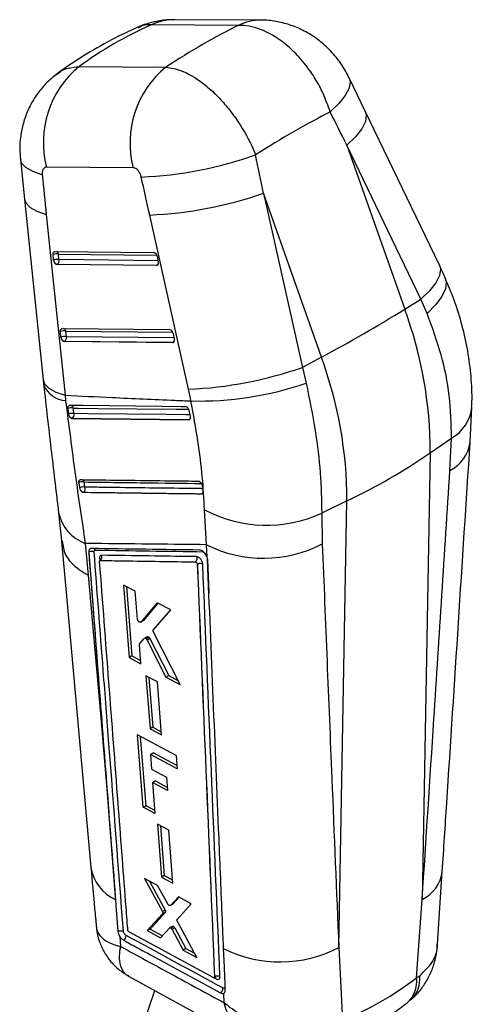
# Model space of a CAD drawing. Extents: x 62 to 743, y 47 to 577.
# Tile 22 of 22: x 636 to 700, y 439 to 577. Entities that reach past the tile are written whole.
import ezdxf

# ---------------------------------------------------------------- set-up
doc = ezdxf.new("R2010")
doc.units = 0
doc.header["$LTSCALE"] = 2
doc.layers.get('0').update_dxf_attribs({"linetype": 'CONTINUOUS'})

msp = doc.modelspace()

# ---------------------------------------------------------------- linework, layer by layer
at = {"color": 7, "linetype": 'CONTINUOUS'}
for p, q in [((666.759223, 576.182892), (654.618193, 576.261416)), ((669.991601, 576.89928), (657.85057, 576.977787)), ((644.476623, 570.406812), (656.617653, 570.328288)), ((684.553936, 564.130439), (682.286899, 568.844826)), ((694.926396, 542.539185), (684.554574, 564.129101)), ((681.969162, 559.378287), (690.068637, 536.367966)), ((692.340983, 537.788372), (681.969162, 559.378287)), ((636.222125, 557.38874), (636.795532, 551.820725)), ((652.021095, 556.215334), (639.880065, 556.293842)), ((670.292631, 552.63757), (675.735638, 528.20231)), ((678.392107, 529.627248), (670.292631, 552.63757)), ((636.795456, 551.821423), (639.420555, 526.440756)), ((639.856739, 549.672168), (642.481838, 524.291501)), ((659.789398, 525.143208), (654.34639, 549.578484)), ((641.047396, 544.464892), (654.919387, 544.318635)), ((640.87767, 543.265484), (640.803271, 544.045598)), ((641.63508, 543.314831), (641.560681, 544.094929)), ((655.379656, 543.785197), (655.541997, 543.004176)), ((641.352103, 542.640987), (641.401383, 542.669436)), ((655.312032, 542.493826), (641.352103, 542.640987)), ((641.401383, 542.669436), (655.361313, 542.522275)), ((655.361313, 542.522275), (655.312032, 542.493826)), ((690.068637, 536.367966), (692.340983, 537.788372)), ((693.19831, 535.780771), (692.340983, 537.788372)), ((641.908423, 532.457537), (641.834023, 533.237634)), ((642.078149, 533.656928), (657.16852, 533.497846)), ((642.665832, 532.506867), (642.591434, 533.286965)), ((642.382856, 531.83304), (642.432135, 531.861488)), ((657.561164, 531.673019), (642.382856, 531.83304)), ((642.432135, 531.861488), (657.610444, 531.701468)), ((657.628789, 532.964407), (657.791129, 532.18337)), ((657.610444, 531.701468), (657.561164, 531.673019)), ((678.392107, 529.627248), (675.735638, 528.20231)), ((675.735638, 528.20231), (676.260556, 526.002813)), ((642.481838, 524.291501), (642.567575, 523.561269)), ((642.877014, 522.437498), (642.963961, 521.664899)), ((660.056789, 521.372362), (659.884637, 522.14766)), ((699.232411, 517.697461), (699.469795, 522.627782)), ((642.963961, 521.664899), (642.990089, 521.535266)), ((643.45134, 521.046858), (643.49073, 521.069597)), ((643.45134, 521.046858), (659.83591, 520.866999)), ((659.877191, 520.89083), (659.83591, 520.866999)), ((660.060277, 521.356145), (660.056789, 521.372362)), ((693.65892, 516.216034), (696.629347, 518.266426)), ((696.416574, 513.760278), (696.629347, 518.266426)), ((693.65892, 516.216034), (692.514129, 453.55324)), ((644.391874, 512.031944), (644.515, 511.301374)), ((661.74408, 511.580064), (661.693359, 511.760981)), ((661.849715, 510.868505), (661.74408, 511.580064)), ((645.052452, 510.68854), (645.054545, 510.689749)), ((661.64942, 510.478437), (661.645215, 510.47601)), ((681.98239, 509.475316), (678.442509, 507.767388)), ((680.837599, 446.812522), (681.98239, 509.475316)), ((641.580386, 507.808593), (641.974985, 503.832213)), ((662.309807, 503.331537), (662.030177, 508.228825)), ((678.442509, 507.767388), (678.519295, 503.428398)), ((645.316317, 503.507054), (645.742554, 499.055802)), ((662.376194, 501.584966), (662.309807, 503.331537)), ((645.795151, 502.274624), (645.803623, 502.279515)), ((662.376194, 501.584966), (662.367179, 501.609959)), ((661.014014, 500.57046), (661.022443, 500.575326)), ((661.022443, 500.575326), (661.022721, 500.574592)), ((652.324625, 496.788672), (650.651309, 497.669891)), ((650.651309, 497.669891), (651.45097, 487.509789)), ((651.070416, 497.449172), (651.836168, 487.732159)), ((652.63094, 492.868248), (652.324625, 496.788672)), ((655.368086, 495.183927), (653.087666, 492.476806)), ((655.505047, 495.111623), (653.472941, 492.69922)), ((657.287232, 494.170758), (655.368086, 495.183927)), ((654.84454, 491.341029), (657.287232, 494.170758)), ((653.087666, 492.476806), (653.057404, 492.457538)), ((653.059808, 492.453489), (653.445078, 492.675901)), ((653.472941, 492.69922), (653.087666, 492.476806)), ((653.472941, 492.69922), (653.442674, 492.679949)), ((653.997715, 490.424705), (653.612129, 490.202111)), ((654.234524, 490.360353), (653.848887, 490.13773)), ((658.602146, 483.711745), (654.863005, 491.037756)), ((653.118568, 486.625182), (652.907869, 489.323058)), ((652.942138, 489.457112), (653.586641, 490.181572)), ((654.376436, 490.178994), (653.990759, 489.956347)), ((653.990759, 489.956347), (656.622894, 484.7641)), ((654.376437, 490.178995), (657.009441, 484.987248)), ((651.836168, 487.732159), (651.450968, 487.50979)), ((651.836166, 487.73216), (653.083771, 487.070769)), ((651.450968, 487.50979), (653.118568, 486.625182)), ((653.819149, 484.925614), (654.397713, 477.494547)), ((655.417675, 484.075951), (653.819149, 484.925614)), ((657.009441, 484.987248), (656.622894, 484.7641)), ((657.009441, 484.987248), (658.301693, 484.300419)), ((654.239882, 484.701985), (654.78389, 477.717483)), ((655.992232, 476.64251), (655.417675, 484.075951)), ((656.622894, 484.7641), (658.602146, 483.711745)), ((658.047596, 473.764592), (652.652257, 476.650468)), ((653.448531, 466.490245), (652.652257, 476.650468)), ((654.78389, 477.717483), (654.397713, 477.494547)), ((654.397713, 477.494547), (655.992232, 476.64251)), ((654.78389, 477.717483), (655.957592, 477.090666)), ((653.83364, 466.712565), (653.072918, 476.425469)), ((654.436939, 473.905782), (654.822987, 474.128643)), ((654.436939, 473.905782), (654.596765, 471.850446)), ((658.190464, 471.894784), (654.436939, 473.905782)), ((658.156154, 472.343823), (654.822987, 474.128643)), ((658.047596, 473.764592), (658.190464, 471.894784)), ((654.596765, 471.850446), (656.696163, 470.724293)), ((654.743213, 469.966958), (655.129072, 470.18971)), ((654.743213, 469.966958), (655.081893, 465.610493)), ((656.841211, 468.839997), (654.743213, 469.966958)), ((656.806643, 469.289073), (655.129072, 470.18971)), ((656.696163, 470.724293), (656.841211, 468.839997)), ((648.354669, 469.057535), (649.525908, 453.878673)), ((653.448531, 466.490245), (653.83364, 466.712565)), ((655.081893, 465.610493), (653.448531, 466.490245)), ((655.046998, 466.059353), (653.83364, 466.712565)), ((655.430433, 464.135649), (656.008417, 456.704328)), ((657.017362, 463.279279), (655.430433, 464.135649)), ((655.850712, 463.908852), (656.3927, 456.926171)), ((657.59113, 455.845466), (657.017362, 463.279279)), ((694.665456, 447.272739), (695.33735, 457.487914)), ((655.452938, 455.521908), (653.62553, 456.514301)), ((653.62553, 456.514301), (656.132983, 451.858978)), ((654.336436, 456.128231), (656.516198, 452.080204)), ((656.3927, 456.926171), (656.008417, 456.704328)), ((656.008417, 456.704328), (657.59113, 455.845466)), ((656.3927, 456.926171), (657.556443, 456.294883)), ((656.862007, 452.940793), (655.452938, 455.521908)), ((649.525908, 453.878673), (649.550846, 453.555912)), ((658.364825, 453.939872), (657.248834, 452.729116)), ((658.484584, 453.874781), (657.632532, 452.95062)), ((660.157759, 452.965355), (658.364825, 453.939872)), ((691.721064, 442.561765), (692.514129, 453.55324)), ((656.539725, 451.759583), (654.392652, 449.416947)), ((656.516198, 452.080204), (656.132983, 451.858978)), ((656.539727, 451.759582), (656.156585, 451.538401)), ((657.226927, 452.712223), (657.610614, 452.933721)), ((657.632532, 452.95062), (657.248834, 452.729116)), ((657.632532, 452.95062), (657.609246, 452.936027)), ((658.19026, 450.775118), (660.157759, 452.965355)), ((656.156585, 451.538401), (654.010302, 449.196221)), ((660.958091, 445.399956), (658.215868, 450.452926)), ((651.282467, 449.28727), (651.279967, 449.308408)), ((663.248994, 442.600579), (651.491011, 448.984454)), ((654.392652, 449.416947), (654.010302, 449.196221)), ((654.010302, 449.196221), (655.865954, 448.182587)), ((654.392652, 449.416947), (656.124429, 448.470848)), ((655.865954, 448.182587), (657.096175, 449.55456)), ((657.502968, 449.794594), (657.120145, 449.573595)), ((657.707701, 449.752272), (657.324843, 449.531253)), ((657.868601, 449.56226), (657.48576, 449.34125)), ((657.48576, 449.34125), (659.035854, 446.450558)), ((657.868601, 449.56226), (659.418204, 446.671284)), ((650.150426, 448.377202), (650.273346, 446.964545)), ((659.418204, 446.671284), (659.035854, 446.450558)), ((659.035854, 446.450558), (660.958091, 445.399956)), ((659.418204, 446.671284), (660.626408, 446.011129)), ((680.837599, 446.812522), (681.351943, 436.575799)), ((651.396818, 442.802431), (669.013082, 433.143026)), ((663.376417, 442.588803), (663.393618, 442.598732)), ((663.424841, 442.704628), (663.426336, 442.705492)), ((663.426336, 442.705492), (663.426423, 442.705263)), ((691.721064, 442.561765), (692.17251, 442.872703)), ((647.341501, 418.404215), (655.067928, 440.789477)), ((664.765495, 439.076612), (664.714973, 440.401783))]:
    msp.add_line(p, q, dxfattribs=at)
at = {"color": 8, "linetype": 'CONTINUOUS'}
for p, q in [((641.560681, 544.094929), (655.327951, 543.949784)), ((655.507826, 543.168576), (641.63508, 543.314831)), ((642.591434, 533.286965), (657.577083, 533.128978)), ((657.756957, 532.34777), (642.665832, 532.506867)), ((647.307968, 501.441398), (647.337987, 501.050405)), ((662.446173, 501.245186), (662.639198, 496.573436)), ((663.353794, 442.582902), (663.664928, 442.413836))]:
    msp.add_line(p, q, dxfattribs=at)
at = {"color": 8, "linetype": 'CONTINUOUS', "flags": 128}
for points in [[(682.286988, 568.844644), (682.428503, 568.275396), (682.278325, 567.378188), (681.747961, 566.348624), (680.855799, 565.222404), (679.632769, 564.038579)], [(684.554574, 564.129101), (684.694597, 563.580605), (684.556684, 562.691337), (684.042693, 561.670662), (683.170225, 560.553566), (681.969162, 559.378287)], [(639.284428, 555.229558), (637.965661, 555.677059), (636.995068, 556.223746), (636.405234, 556.851256), (636.222227, 557.387773)], [(636.795456, 551.821423), (636.986076, 551.273132), (637.57818, 550.653297), (638.545749, 550.113685), (639.856739, 549.672168)], [(655.439864, 542.536273), (655.42258, 542.530319), (655.361313, 542.522275)], [(694.926396, 542.539185), (695.066419, 541.99069), (694.928507, 541.101405), (694.414514, 540.080746), (693.542046, 538.96365), (692.340983, 537.788372)], [(695.75322, 540.749556), (695.899539, 540.174447), (695.782364, 539.214655), (695.279388, 538.13715), (694.407998, 536.979183), (693.19831, 535.780771)], [(657.688995, 531.715466), (657.671712, 531.709529), (657.610444, 531.701468)], [(639.420555, 526.440756), (639.611178, 525.892446), (640.203278, 525.272613), (641.170848, 524.733002), (642.481838, 524.291501)], [(643.634516, 522.497339), (644.321086, 522.489757), (647.06744, 522.459472), (658.053882, 522.339065), (659.825698, 522.319763)], [(660.017736, 521.548247), (659.421922, 521.554803), (656.675629, 521.585049), (645.691537, 521.706839), (643.721447, 521.728834)], [(659.97913, 520.916181), (659.939029, 520.899048), (659.877191, 520.89083)]]:
    msp.add_lwpolyline(points, dxfattribs=at)
at = {"color": 7, "linetype": 'CONTINUOUS', "flags": 128}
for points in [[(640.803271, 544.045598), (640.800256, 544.131826), (640.808026, 544.212499), (640.82636, 544.285196), (640.854705, 544.347759), (640.892214, 544.398316), (640.937772, 544.43534), (640.990019, 544.457768), (641.047396, 544.464892)], [(641.834023, 533.237634), (641.831008, 533.323878), (641.838779, 533.404552), (641.857113, 533.477249), (641.885457, 533.539795), (641.922966, 533.590352), (641.968525, 533.627392), (642.020771, 533.649804), (642.078149, 533.656928)], [(659.420073, 522.679461), (658.742674, 522.686698), (655.995602, 522.716078), (645.008154, 522.834076), (643.115879, 522.854505)], [(643.49073, 521.069597), (651.643783, 520.980349), (659.877191, 520.89083)], [(641.983153, 503.766543), (642.672893, 496.129483), (646.107715, 458.044742)], [(645.795151, 502.274624), (647.845205, 475.668978), (648.354669, 469.057535)], [(645.742554, 499.055802), (647.438427, 479.592493), (648.354669, 469.057535)], [(649.550846, 453.555912), (649.616462, 452.706806), (649.897575, 449.070729)], [(664.936447, 440.860921), (664.903083, 441.665018), (664.762371, 445.058361), (664.695567, 446.670459)]]:
    msp.add_lwpolyline(points, dxfattribs=at)
at = {"color": 8, "linetype": 'CONTINUOUS'}
for centre, radius, start, end in [((657.815533, 569.485207), 7.492663, 89.73206649, 115.26017836), ((669.957531, 569.40307), 7.496343, 89.92785814, 115.25509277), ((641.080874, 544.019487), 0.485702, 8.93566819, 65.7808207), ((655.10723, 542.935201), 0.484836, 301.60484035, 335.41444122), ((642.111648, 533.211539), 0.485678, 8.93427523, 65.78246287), ((657.356361, 532.114397), 0.484839, 301.60480489, 335.41434585), ((642.745935, 527.070978), 3.514238, 202.33385578, 267.09079134), ((643.165122, 522.41768), 0.476106, 9.63168031, 68.75515576), ((693.894407, 523.15953), 5.605566, 299.20246584, 354.66041701), ((659.620502, 521.306754), 0.488756, 301.68102344, 336.79252773), ((694.110946, 518.397928), 5.179162, 296.43447342, 352.22224796), ((644.674108, 511.98879), 0.494431, 16.29570251, 58.30057589), ((661.383555, 510.904861), 0.502515, 301.94244709, 341.30833654), ((661.654021, 510.677888), 0.199504, 268.67828356, 299.22059616), ((647.317047, 509.010687), 5.856014, 191.85232093, 250.02233211), ((652.026762, 459.018223), 5.997249, 189.32129582, 245.61651915), ((690.213645, 458.187274), 5.173636, 296.40128872, 352.24513748), ((687.749755, 442.041739), 4.005212, 311.28899568, 7.46019181), ((688.08514, 442.439186), 4.110295, 313.30484848, 6.05430807)]:
    msp.add_arc(centre, radius, start, end, dxfattribs=at)
at = {"color": 7, "linetype": 'CONTINUOUS'}
for centre, radius, start, end in [((653.209726, 559.757435), 13.772303, 129.35372638, 194.56568395), ((665.350689, 559.678936), 13.772241, 129.35357964, 194.5657919), ((650.707673, 610.493923), 55.64324, 272.52364451, 289.39878451), ((652.007204, 604.863482), 55.334463, 272.42282029, 289.29626018), ((654.769601, 543.724107), 0.613106, 5.71841129, 75.85910971), ((641.269887, 542.720497), 1.404857, 78.05388951, 109.39901407), ((641.344298, 541.940651), 1.404608, 78.05224671, 109.40310097), ((641.694187, 543.345148), 0.820394, 185.57246104, 195.07163587), ((641.541827, 543.321961), 0.667468, 196.55072499, 257.8534782), ((641.054691, 543.159981), 0.600691, 305.25075382, 14.93876551), ((654.722538, 542.833916), 0.836959, 10.06793039, 11.73740166), ((582.216107, 709.710645), 204.156442, 298.10505558, 301.88956789), ((635.238757, 516.203644), 58.420165, 0.01215096, 20.19158103), ((642.300632, 531.912674), 1.404721, 78.05235221, 109.40061912), ((657.01869, 532.903281), 0.613153, 5.72137204, 75.85598698), ((642.375039, 531.132425), 1.404866, 78.05398536, 109.39885047), ((642.725204, 532.537211), 0.820658, 185.57137579, 195.06865932), ((642.57259, 532.514032), 0.667489, 196.55333511, 257.85287244), ((642.085491, 532.352012), 0.600646, 305.24811853, 14.94036964), ((656.977043, 532.014178), 0.831482, 10.06016921, 11.74066085), ((623.562226, 509.462927), 58.420165, 0.01215096, 20.19158103), ((657.450101, 580.428498), 55.334759, 272.42292141, 289.29627267), ((661.240705, 569.489137), 46.007133, 268.61618167, 289.05452927), ((643.358304, 521.169417), 1.356344, 78.24986978, 110.78388426), ((643.450643, 520.418015), 1.338499, 78.32740528, 111.32162976), ((643.631975, 521.723405), 0.66889, 196.3360144, 257.80947877), ((643.142117, 521.561595), 0.602987, 305.32015874, 16.1021514), ((644.236567, 588.343711), 87.435524, 295.57542761, 304.41919586), ((644.897502, 511.072361), 1.084648, 76.61032761, 117.78584589), ((645.024244, 510.355254), 1.074464, 76.70816799, 118.29107989), ((644.699562, 511.186544), 0.610589, 305.54755415, 20.55588551), ((645.13459, 511.229728), 0.54588, 211.34094509, 261.56807106), ((670.699106, 524.45759), 18.398999, 241.89017949, 294.88889823), ((646.283161, 502.396206), 0.484109, 20.85090821, 55.05570742), ((670.319707, 519.251753), 17.821666, 243.29176908, 297.39297712), ((646.221431, 501.594341), 0.802513, 65.18675793, 121.37415336), ((647.029696, 501.597025), 0.624126, 309.50646102, 23.6673208), ((650.216982, 448.509914), 0.822101, 305.61180796, 0.9866034), ((672.626622, 462.644651), 17.834697, 243.59597877, 297.41249429), ((663.394393, 442.414215), 0.270535, 359.92128255, 57.37411879), ((663.796033, 441.131406), 0.814157, 305.07980933, 1.06496543)]:
    msp.add_arc(centre, radius, start, end, dxfattribs=at)
for centre, major_axis, ratio, start_param, end_param in [((721.454666, 486.828341), (84.305106, -76.99541), 0.6597367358, 2.8595499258, 3.0110919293), ((640.60706, 487.351154), (58.843325, 91.125554), 0.4209807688, 0.6115688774, 0.763110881), ((640.60706, 487.351154), (70.594285, 80.322001), 0.3182248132, 0.6767952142, 0.8328607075), ((599.629932, 603.765762), (-261.485464, 505.863973), 0.0935200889, 4.5763291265, 4.5855628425), ((599.629932, 603.765762), (-126.162757, 583.664401), 0.0981548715, 4.6034841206, 4.6127178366), ((688.156025, 599.732414), (-55.651593, 578.294891), 0.0912845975, 1.6390403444, 1.6486822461), ((590.575843, 600.36343), (-134.551121, 578.709052), 0.0856832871, 4.604618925, 4.613852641), ((641.236317, 543.165711), (-0.190115, 0.512069), 0.6026241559, 1.4153112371, 2.9145817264), ((655.196247, 543.018538), (-0.190115, 0.512069), 0.6026241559, 2.9145817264, 4.4191956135), ((642.26707, 532.357754), (-0.190115, 0.512069), 0.6026241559, 1.4153112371, 2.9145817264), ((657.44538, 532.197736), (-0.190115, 0.512069), 0.6026241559, 2.9145817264, 4.4191956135), ((638.149874, 525.265691), (-11.991088, 32.300598), 0.6025844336, 4.4388027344, 4.4886118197), ((620.975896, 545.983608), (-67.637878, 105.591058), 0.6164134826, 3.0356509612, 3.1905999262)]:
    msp.add_ellipse(centre, major_axis=major_axis, ratio=ratio, start_param=start_param, end_param=end_param, dxfattribs=at)
for points, knots in [([(652.899694, 576.011234), (652.09383, 575.648574), (649.899154, 574.66091), (646.477044, 572.813373), (643.404037, 570.865662), (641.691537, 569.610971), (641.171607, 569.230035)], [0, 0, 0, 0, 0.1928978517, 0.5253350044, 0.8558874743, 1, 1, 1, 1]), ([(657.833098, 576.940333), (657.466283, 576.94834), (656.442727, 576.970684), (654.783478, 576.645645), (653.410776, 576.283953), (652.750023, 575.931233), (652.673962, 575.890631)], [0, 0, 0, 0, 0.2068788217, 0.5772718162, 0.9513382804, 1, 1, 1, 1]), ([(679.632769, 564.038579), (679.327796, 564.90634), (678.767038, 566.501903), (677.567259, 568.708725), (676.130955, 570.807994), (674.016403, 573.147162), (671.13557, 575.243565), (668.52051, 576.142779), (667.127799, 576.174498), (666.759223, 576.182892)], [0, 0, 0, 0, 0.1332715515, 0.2450482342, 0.3568242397, 0.4993805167, 0.7112496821, 0.9235834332, 1, 1, 1, 1]), ([(682.258199, 568.828749), (682.119314, 569.1308), (681.68603, 570.073113), (680.65255, 571.550381), (679.208214, 573.15614), (677.551776, 574.500867), (675.795874, 575.545129), (673.940826, 576.312365), (672.010196, 576.755898), (670.665287, 576.943649), (669.980274, 576.895351), (669.953943, 576.893495)], [0, 0, 0, 0, 0.0642641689, 0.2004858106, 0.345921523, 0.4804608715, 0.6113307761, 0.7403330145, 0.8671404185, 0.9948930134, 1, 1, 1, 1]), ([(641.397315, 569.347557), (641.162667, 569.185933), (640.39516, 568.657281), (639.297646, 567.505048), (638.132806, 565.956334), (637.237392, 564.258623), (636.598802, 562.474651), (636.230069, 560.629316), (636.097289, 558.91925), (636.206078, 557.841451), (636.251394, 557.392494)], [0, 0, 0, 0, 0.0625491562, 0.2045909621, 0.3469109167, 0.4879493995, 0.6248137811, 0.7622615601, 0.9009702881, 1, 1, 1, 1]), ([(656.617653, 570.328288), (657.323321, 570.210914), (658.941691, 569.941731), (661.385482, 568.471804), (663.49257, 566.637735), (665.041283, 564.956436), (666.855345, 562.591068), (668.267513, 560.180372), (669.011624, 558.427577), (669.189081, 558.009566)], [0, 0, 0, 0, 0.1643097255, 0.3768255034, 0.5010398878, 0.6096718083, 0.7183034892, 0.9328203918, 1, 1, 1, 1]), ([(639.880065, 556.293842), (639.871819, 556.293776), (639.769906, 556.292965), (639.586756, 556.233728), (639.410913, 556.036792), (639.297859, 555.752597), (639.264933, 555.48031), (639.280411, 555.281222), (639.284428, 555.229558)], [0, 0, 0, 0, 0.0210037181, 0.2595985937, 0.49814518, 0.6582557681, 0.9113160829, 1, 1, 1, 1]), ([(653.157738, 554.90465), (653.146485, 554.950699), (653.099478, 555.143069), (652.963244, 555.476732), (652.749509, 555.794225), (652.506886, 556.035034), (652.267535, 556.186058), (652.095949, 556.206442), (652.021095, 556.215334)], [0, 0, 0, 0, 0.0682043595, 0.2849201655, 0.5017963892, 0.6255358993, 0.8366396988, 1, 1, 1, 1]), ([(695.753866, 540.748097), (695.687115, 540.89779), (695.420435, 541.49584), (695.138078, 542.092141), (694.926396, 542.539185)], [0, 0, 0, 0, 0.250303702, 1, 1, 1, 1]), ([(699.447753, 522.636854), (699.463632, 522.881928), (699.554923, 524.290923), (699.395801, 526.924), (698.96042, 530.49872), (698.156285, 534.084588), (697.113879, 537.510633), (696.177969, 539.708513), (695.739054, 540.739254)], [0, 0, 0, 0, 0.0409344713, 0.2353425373, 0.4316605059, 0.626211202, 0.8247040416, 1, 1, 1, 1]), ([(696.629347, 518.266426), (696.587224, 520.253312), (696.506672, 524.052894), (695.322237, 529.989111), (693.911244, 533.836696), (693.19831, 535.780771)], [0, 0, 0, 0, 0.3516050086, 0.6723846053, 1, 1, 1, 1]), ([(639.421027, 526.441178), (639.437672, 526.275094), (639.461456, 526.03778), (639.489133, 525.802011), (639.49744, 525.731245)], [0, 0, 0, 0, 0.6998512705, 1, 1, 1, 1]), ([(639.496028, 525.734626), (639.514464, 525.563172), (639.699477, 523.842549), (640.060722, 520.644044), (640.57682, 516.201985), (641.088673, 511.916957), (641.425134, 509.14135), (641.585885, 507.807953), (641.586177, 507.805533)], [0, 0, 0, 0, 0.0267780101, 0.2687293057, 0.5111851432, 0.7547987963, 0.9995549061, 1, 1, 1, 1]), ([(676.260556, 526.002813), (676.714117, 523.764153), (677.588005, 519.450867), (678.327277, 513.299551), (678.403826, 509.624508), (678.442509, 507.767388)], [0, 0, 0, 0, 0.34801566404, 0.67053098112, 1, 1, 1, 1]), ([(642.481838, 524.291501), (644.669107, 524.187066), (649.790491, 523.942535), (655.671859, 523.68322), (659.366098, 523.527589), (660.12964, 523.495422)], [0, 0, 0, 0, 0.3716168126, 0.8701228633, 1, 1, 1, 1]), ([(642.567575, 523.561269), (643.003697, 520.092092), (643.662149, 514.854355), (644.603178, 508.263017), (645.078602, 505.092392), (645.316317, 503.507054)], [0, 0, 0, 0, 0.4951474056, 0.7475696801, 1, 1, 1, 1]), ([(662.030177, 508.228825), (661.944955, 509.753237), (661.772908, 512.830759), (661.122888, 517.969741), (660.468187, 521.612005), (660.12964, 523.495422)], [0, 0, 0, 0, 0.3215633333, 0.6491798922, 1, 1, 1, 1]), ([(643.115879, 522.854505), (643.108565, 522.854359), (643.063107, 522.853453), (642.986364, 522.82367), (642.910355, 522.729253), (642.8697, 522.595187), (642.874655, 522.488359), (642.877014, 522.437498)], [0, 0, 0, 0, 0.0467647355, 0.2906449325, 0.5345202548, 0.7783810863, 1, 1, 1, 1]), ([(643.721447, 521.728834), (643.708158, 521.843958), (643.678615, 522.099886), (643.650167, 522.35628), (643.634516, 522.497339)], [0, 0, 0, 0, 0.4498326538, 1, 1, 1, 1]), ([(659.884637, 522.14766), (659.870266, 522.199609), (659.839779, 522.309813), (659.753083, 522.464571), (659.642015, 522.58979), (659.524964, 522.66581), (659.452712, 522.675214), (659.420073, 522.679461)], [0, 0, 0, 0, 0.1890942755, 0.4011424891, 0.6132037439, 0.8252678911, 1, 1, 1, 1]), ([(642.990089, 521.535266), (643.01055, 521.47716), (643.051476, 521.36094), (643.154433, 521.210574), (643.273704, 521.101158), (643.377017, 521.052749), (643.433735, 521.048254), (643.45134, 521.046858)], [0, 0, 0, 0, 0.2255209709, 0.4510690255, 0.6758682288, 0.8993871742, 1, 1, 1, 1]), ([(659.83591, 520.866999), (659.872938, 520.872265), (659.946992, 520.882795), (660.027971, 520.970295), (660.074185, 521.100072), (660.080379, 521.237548), (660.065432, 521.325732), (660.060277, 521.356145)], [0, 0, 0, 0, 0.2201722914, 0.4403264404, 0.6610747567, 0.8831076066, 1, 1, 1, 1]), ([(695.339303, 457.486764), (695.547208, 460.677644), (696.855274, 480.753485), (698.151133, 500.821681), (699.241027, 517.700212)], [0, 0, 0, 0, 0.1589412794, 1, 1, 1, 1]), ([(692.514129, 453.55324), (693.062482, 461.982664), (694.368211, 482.054695), (695.66461, 502.120995), (696.416574, 513.760278)], [0, 0, 0, 0, 0.41995872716, 1, 1, 1, 1]), ([(644.60046, 512.412236), (644.565303, 512.40766), (644.493375, 512.398297), (644.418163, 512.317189), (644.379394, 512.193565), (644.382692, 512.088056), (644.391709, 512.032951), (644.391874, 512.031944)], [0, 0, 0, 0, 0.240538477, 0.4921253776, 0.7437332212, 0.995318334, 1, 1, 1, 1]), ([(644.515, 511.301374), (644.527736, 511.248214), (644.553731, 511.139706), (644.617956, 511.018218), (644.660302, 510.957378), (644.66836, 510.9458)], [0, 0, 0, 0, 0.4374778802, 0.8929520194, 1, 1, 1, 1]), ([(661.21326, 512.203817), (660.987564, 512.206606), (659.848341, 512.220682), (655.055368, 512.280065), (649.743345, 512.34672), (645.346052, 512.402738), (644.60046, 512.412236)], [0, 0, 0, 0, 0.040743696, 0.2056579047, 0.8653137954, 1, 1, 1, 1]), ([(645.271275, 511.400935), (645.256685, 511.486094), (645.215247, 511.727969), (645.17485, 511.97043), (645.148676, 512.127525)], [0, 0, 0, 0, 0.3520786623, 1, 1, 1, 1]), ([(661.693359, 511.760981), (661.66727, 511.816102), (661.615095, 511.92634), (661.499978, 512.06523), (661.373407, 512.163422), (661.27518, 512.200295), (661.224778, 512.203162), (661.21326, 512.203817)], [0, 0, 0, 0, 0.232772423, 0.4655323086, 0.6982895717, 0.9310518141, 1, 1, 1, 1]), ([(644.66836, 510.9458), (644.705921, 510.899563), (644.781043, 510.807091), (644.912017, 510.718415), (645.002704, 510.690279), (645.04687, 510.688735), (645.052452, 510.68854)], [0, 0, 0, 0, 0.3180059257, 0.6360084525, 0.9540032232, 1, 1, 1, 1]), ([(645.052452, 510.68854), (647.817111, 510.652625), (653.346432, 510.580794), (658.878954, 510.510938), (661.645215, 510.47601)], [0, 0, 0, 0, 0.4999998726, 1, 1, 1, 1]), ([(645.054545, 510.689749), (647.978836, 510.652029), (651.292338, 510.609289), (656.824296, 510.53898), (659.431572, 510.506265), (661.64942, 510.478437)], [0, 0, 0, 0, 0.5287947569, 0.5991750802, 1, 1, 1, 1]), ([(661.645215, 510.47601), (661.681931, 510.480996), (661.755362, 510.490969), (661.82879, 510.5754), (661.865557, 510.694584), (661.857729, 510.793113), (661.854072, 510.839144)], [0, 0, 0, 0, 0.2579389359, 0.5158765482, 0.7738239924, 1, 1, 1, 1]), ([(642.084594, 503.849395), (642.176634, 503.190181), (642.382838, 501.713292), (643.92598, 500.155671), (645.237577, 499.32146), (645.694162, 499.08126), (645.742554, 499.055802)], [0, 0, 0, 0, 0.3548871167, 0.7950805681, 0.9782812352, 1, 1, 1, 1]), ([(662.309807, 503.331537), (659.901976, 503.356675), (655.005158, 503.407798), (649.341858, 503.466364), (646.086384, 503.49927), (645.316317, 503.507054)], [0, 0, 0, 0, 0.4248120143, 0.8639420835, 1, 1, 1, 1]), ([(646.168614, 502.791728), (646.099614, 502.782645), (645.961617, 502.764481), (645.832193, 502.610037), (645.78828, 502.430515), (645.793704, 502.307453), (645.795151, 502.274624)], [0, 0, 0, 0, 0.2971974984, 0.5943861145, 0.8917988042, 1, 1, 1, 1]), ([(661.329752, 502.576988), (658.801849, 502.612131), (653.746041, 502.682418), (648.694424, 502.755291), (646.168614, 502.791728)], [0, 0, 0, 0, 0.4999998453, 1, 1, 1, 1]), ([(678.519295, 503.428398), (678.964472, 492.480211), (679.731964, 473.605369), (680.510603, 454.736618), (680.837599, 446.812522)], [0, 0, 0, 0, 0.58004127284, 1, 1, 1, 1]), ([(645.803623, 502.279515), (646.230207, 496.7329), (647.471184, 480.59723), (648.711771, 464.465284), (649.525908, 453.878673)], [0, 0, 0, 0, 0.34374868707, 1, 1, 1, 1]), ([(646.558215, 502.322766), (646.557529, 502.338272), (646.554945, 502.396712), (646.57578, 502.482088), (646.637319, 502.555492), (646.702852, 502.56417), (646.735565, 502.568503)], [0, 0, 0, 0, 0.1075698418, 0.4054096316, 0.7031886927, 1, 1, 1, 1]), ([(650.658362, 449.108914), (649.984665, 457.851571), (649.045306, 470.041769), (647.678663, 487.780306), (646.985595, 496.775742), (646.558215, 502.322766)], [0, 0, 0, 0, 0.4929377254, 0.6873206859, 1, 1, 1, 1]), ([(646.735565, 502.568519), (649.261148, 502.531371), (654.311883, 502.457082), (659.366836, 502.385573), (661.894097, 502.349822)], [0, 0, 0, 0, 0.5000427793, 1, 1, 1, 1]), ([(647.601328, 501.847565), (647.547046, 501.840287), (647.438486, 501.825733), (647.336812, 501.70369), (647.302697, 501.562616), (647.306878, 501.46647), (647.307968, 501.441398)], [0, 0, 0, 0, 0.2982135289, 0.5964146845, 0.8947605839, 1, 1, 1, 1]), ([(647.475017, 501.219793), (647.466538, 501.262192), (647.44935, 501.348141), (647.355514, 501.410037), (647.307968, 501.441398)], [0, 0, 0, 0, 0.4933152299, 1, 1, 1, 1]), ([(660.900635, 501.65378), (660.672922, 501.657026), (658.455398, 501.68864), (654.021113, 501.752466), (649.817155, 501.814741), (647.601326, 501.847566)], [0, 0, 0, 0, 0.0513418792, 0.499979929, 1, 1, 1, 1]), ([(660.900635, 501.65378), (660.906639, 501.637626), (660.923926, 501.591107), (660.947772, 501.482626), (660.950504, 501.324571), (660.905159, 501.148767), (660.824448, 501.007933), (660.752328, 500.948977), (660.720284, 500.922781)], [0, 0, 0, 0, 0.0637682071, 0.1836256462, 0.3984891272, 0.6133418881, 0.8281970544, 1, 1, 1, 1]), ([(661.778259, 500.60076), (661.769831, 500.66974), (661.752188, 500.814132), (661.65033, 501.055135), (661.498268, 501.287097), (661.310815, 501.478637), (661.099317, 501.620189), (660.969079, 501.642208), (660.900635, 501.65378)], [0, 0, 0, 0, 0.1522531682, 0.3187030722, 0.48313966, 0.6494659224, 0.8157842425, 1, 1, 1, 1]), ([(662.367179, 501.609959), (662.334461, 501.687234), (662.258126, 501.867527), (662.07142, 502.136933), (661.831149, 502.374372), (661.568523, 502.54101), (661.410267, 502.564867), (661.329752, 502.577005)], [0, 0, 0, 0, 0.156869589, 0.3659991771, 0.5750027, 0.7837755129, 1, 1, 1, 1]), ([(662.44721, 501.240095), (662.432998, 501.351072), (662.418563, 501.463786), (662.376836, 501.583128), (662.376194, 501.584966)], [0, 0, 0, 0, 0.9846009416, 1, 1, 1, 1]), ([(647.328712, 500.979814), (647.328961, 501.001947), (647.329479, 501.047804), (647.357709, 501.094797), (647.394144, 501.114073), (647.419815, 501.115179), (647.426745, 501.115478)], [0, 0, 0, 0, 0.28514277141, 0.59081721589, 0.88953872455, 1, 1, 1, 1]), ([(651.279967, 449.308408), (651.265955, 449.491707), (651.164244, 450.822279), (650.711731, 456.74201), (649.409155, 473.780927), (648.193381, 489.675478), (647.328712, 500.979814)], [0, 0, 0, 0, 0.0106437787, 0.077263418, 0.3437421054, 1, 1, 1, 1]), ([(647.475309, 501.242042), (647.475325, 501.242195), (647.475446, 501.243374), (647.470011, 501.215821), (647.436483, 501.146844), (647.386798, 501.11962), (647.366222, 501.108346)], [0, 0, 0, 0, 0.0448319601, 0.3448589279, 0.7286941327, 1, 1, 1, 1]), ([(647.426743, 501.115479), (647.627277, 501.112505), (648.737539, 501.096043), (653.166994, 501.030748), (657.39889, 500.970257), (660.720284, 500.922781)], [0, 0, 0, 0, 0.0452791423, 0.2506896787, 1, 1, 1, 1]), ([(660.720284, 500.922781), (660.738869, 500.919921), (660.778852, 500.91377), (660.846428, 500.872582), (660.911246, 500.809773), (660.966377, 500.7321), (660.987973, 500.676901), (660.998849, 500.649101)], [0, 0, 0, 0, 0.182242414, 0.3920726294, 0.5935203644, 0.7952822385, 1, 1, 1, 1]), ([(660.998849, 500.649101), (661.00022, 500.646024), (661.01161, 500.620465), (661.01737, 500.596452), (661.022436, 500.57533)], [0, 0, 0, 0, 0.1203870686, 1, 1, 1, 1]), ([(660.998849, 500.649101), (660.999289, 500.647717), (661.007942, 500.620497), (661.011053, 500.594828), (661.014007, 500.570464)], [0, 0, 0, 0, 0.0508509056, 1, 1, 1, 1]), ([(661.014014, 500.57046), (661.41417, 490.92377), (662.214484, 471.63039), (663.021388, 452.346549), (663.424841, 442.704628)], [0, 0, 0, 0, 0.4999999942, 1, 1, 1, 1]), ([(661.778259, 500.60076), (661.72227, 500.625559), (661.610292, 500.675157), (661.39837, 500.690665), (661.187386, 500.660581), (661.077609, 500.603255), (661.022721, 500.574592)], [0, 0, 0, 0, 0.2499998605, 0.4999988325, 0.7499987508, 1, 1, 1, 1]), ([(661.022721, 500.574592), (661.422104, 490.918985), (662.220174, 471.624621), (663.024516, 452.339587), (663.426336, 442.705492)], [0, 0, 0, 0, 0.5004366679, 1, 1, 1, 1]), ([(664.189286, 442.725869), (663.78617, 452.36094), (662.979229, 471.647998), (662.178816, 490.944198), (661.778259, 500.60076)], [0, 0, 0, 0, 0.4995614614, 1, 1, 1, 1]), ([(664.695567, 446.670459), (664.685358, 446.916893), (664.628287, 448.294496), (664.414125, 453.466581), (663.672375, 471.406247), (662.981848, 488.221286), (662.447218, 501.24009)], [0, 0, 0, 0, 0.0135520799, 0.075758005, 0.284418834, 1, 1, 1, 1]), ([(652.838833, 492.505914), (652.811914, 492.529787), (652.75808, 492.57753), (652.692213, 492.674104), (652.645495, 492.77554), (652.635714, 492.83784), (652.63094, 492.868248)], [0, 0, 0, 0, 0.25264506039, 0.50526732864, 0.75852679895, 1, 1, 1, 1]), ([(653.034724, 492.443094), (653.011962, 492.440604), (652.966496, 492.435631), (652.895665, 492.46494), (652.853616, 492.495256), (652.838833, 492.505914)], [0, 0, 0, 0, 0.39396993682, 0.78693805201, 1, 1, 1, 1]), ([(654.000142, 490.42053), (654.008608, 490.426537), (654.034384, 490.444824), (654.098122, 490.438938), (654.1712, 490.409465), (654.21659, 490.374262), (654.234524, 490.360353)], [0, 0, 0, 0, 0.1558638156, 0.4745168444, 0.7923841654, 1, 1, 1, 1]), ([(654.234524, 490.360353), (654.261331, 490.335033), (654.316424, 490.282997), (654.356077, 490.214276), (654.376436, 490.178994)], [0, 0, 0, 0, 0.4865873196, 1, 1, 1, 1]), ([(654.863005, 491.037756), (654.848042, 491.071703), (654.818116, 491.139594), (654.806214, 491.235395), (654.817763, 491.30301), (654.837502, 491.331037), (654.84454, 491.341029)], [0, 0, 0, 0, 0.2812519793, 0.5624759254, 0.8440157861, 1, 1, 1, 1]), ([(652.907869, 489.323058), (652.907884, 489.352344), (652.907912, 489.407014), (652.931285, 489.441226), (652.942138, 489.457112)], [0, 0, 0, 0, 0.5356716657, 1, 1, 1, 1]), ([(653.614556, 490.19792), (653.623022, 490.203932), (653.64879, 490.222233), (653.71252, 490.216329), (653.785585, 490.186852), (653.830961, 490.151641), (653.848887, 490.13773)], [0, 0, 0, 0, 0.1559026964, 0.4745449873, 0.7924138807, 1, 1, 1, 1]), ([(653.848887, 490.13773), (653.875687, 490.112406), (653.930767, 490.060362), (653.970407, 489.991634), (653.990759, 489.956347)], [0, 0, 0, 0, 0.4865797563, 1, 1, 1, 1]), ([(646.10938, 458.045245), (646.282682, 456.117039), (646.531689, 453.346515), (646.785054, 450.573285), (646.862084, 449.730144)], [0, 0, 0, 0, 0.6959718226, 1, 1, 1, 1]), ([(656.132983, 451.858978), (656.148895, 451.824964), (656.180718, 451.756936), (656.196512, 451.659268), (656.188103, 451.583387), (656.166066, 451.55193), (656.156587, 451.5384)], [0, 0, 0, 0, 0.2662571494, 0.5324978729, 0.7989178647, 1, 1, 1, 1]), ([(656.516198, 452.080204), (656.532105, 452.046186), (656.563919, 451.978153), (656.57969, 451.880472), (656.571261, 451.804579), (656.549211, 451.773115), (656.539727, 451.759582)], [0, 0, 0, 0, 0.26625797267, 0.53249816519, 0.79891765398, 1, 1, 1, 1]), ([(657.036465, 452.74387), (657.008981, 452.765187), (656.954015, 452.807823), (656.89608, 452.882235), (656.869401, 452.928085), (656.862007, 452.940793)], [0, 0, 0, 0, 0.4195626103, 0.8391217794, 1, 1, 1, 1]), ([(657.248834, 452.729116), (657.236196, 452.719402), (657.206722, 452.696746), (657.140527, 452.694688), (657.078612, 452.717389), (657.043689, 452.73933), (657.036465, 452.74387)], [0, 0, 0, 0, 0.24930460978, 0.58141706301, 0.91340805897, 1, 1, 1, 1]), ([(658.215868, 450.452926), (658.199792, 450.486847), (658.167641, 450.554689), (658.151136, 450.65252), (658.158847, 450.729218), (658.180746, 450.761216), (658.19026, 450.775118)], [0, 0, 0, 0, 0.2653137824, 0.5306155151, 0.7960781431, 1, 1, 1, 1]), ([(646.892227, 449.735604), (646.898961, 449.560865), (646.926791, 448.83864), (647.28365, 447.596809), (647.978786, 446.041322), (648.99482, 444.657597), (650.159772, 443.548074), (651.022123, 443.042642), (651.406005, 442.817646)], [0, 0, 0, 0, 0.0608444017, 0.2514794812, 0.4444226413, 0.6526301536, 0.8453660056, 1, 1, 1, 1]), ([(649.897575, 449.070729), (649.944152, 449.096113), (650.037958, 449.147237), (650.217383, 449.185603), (650.402631, 449.188514), (650.555104, 449.158473), (650.630271, 449.122397), (650.658362, 449.108914)], [0, 0, 0, 0, 0.212907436, 0.4287924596, 0.6446779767, 0.8672078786, 1, 1, 1, 1]), ([(649.897575, 449.070729), (649.916906, 448.955711), (649.952691, 448.742787), (650.073099, 448.499467), (650.142664, 448.389475), (650.150426, 448.377202)], [0, 0, 0, 0, 0.5106883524, 0.9454047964, 1, 1, 1, 1]), ([(651.038966, 448.524073), (650.999616, 448.549807), (650.920118, 448.601795), (650.809747, 448.727261), (650.722596, 448.870914), (650.672211, 449.004109), (650.662289, 449.079197), (650.658362, 449.108914)], [0, 0, 0, 0, 0.2128608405, 0.4300269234, 0.644682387, 0.859377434, 1, 1, 1, 1]), ([(651.491011, 448.984454), (651.468897, 448.998963), (651.424667, 449.027981), (651.363403, 449.09781), (651.315127, 449.177455), (651.290649, 449.243044), (651.284177, 449.278027), (651.282467, 449.28727)], [0, 0, 0, 0, 0.2297696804, 0.4595436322, 0.6889990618, 0.9178284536, 1, 1, 1, 1]), ([(657.122571, 449.569356), (657.131634, 449.575591), (657.158111, 449.593805), (657.222643, 449.586606), (657.284149, 449.559732), (657.318244, 449.535871), (657.324843, 449.531253)], [0, 0, 0, 0, 0.1887684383, 0.5514687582, 0.9131815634, 1, 1, 1, 1]), ([(657.324843, 449.531253), (657.351937, 449.508386), (657.406125, 449.462653), (657.458106, 449.390624), (657.481243, 449.349314), (657.48576, 449.34125)], [0, 0, 0, 0, 0.4459335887, 0.8918500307, 1, 1, 1, 1]), ([(657.505393, 449.790355), (657.51446, 449.796592), (657.540948, 449.814812), (657.605494, 449.807621), (657.667005, 449.78075), (657.701101, 449.75689), (657.707701, 449.752272)], [0, 0, 0, 0, 0.1887671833, 0.551467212, 0.913181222, 1, 1, 1, 1]), ([(657.707701, 449.752272), (657.734795, 449.729405), (657.788982, 449.683671), (657.840958, 449.611639), (657.864087, 449.570324), (657.868601, 449.56226)], [0, 0, 0, 0, 0.4459344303, 0.8918569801, 1, 1, 1, 1]), ([(650.150426, 448.377202), (650.201801, 448.304322), (650.320054, 448.136568), (650.514181, 447.952813), (650.646194, 447.871896), (650.695683, 447.841562)], [0, 0, 0, 0, 0.3244178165, 0.7467383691, 1, 1, 1, 1]), ([(650.695683, 447.841562), (650.924105, 447.717516), (652.175984, 447.037676), (656.699402, 444.580382), (660.993228, 442.244465), (664.263942, 440.46514)], [0, 0, 0, 0, 0.050494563, 0.2767380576, 1, 1, 1, 1]), ([(664.610049, 441.146538), (660.087488, 443.602068), (655.564174, 446.058007), (651.03972, 448.523663), (651.038967, 448.524073)], [0, 0, 0, 0, 0.9998336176, 1, 1, 1, 1]), ([(650.273346, 446.964545), (652.65474, 445.669459), (657.486109, 443.04199), (662.316179, 440.410855), (664.765495, 439.076612)], [0, 0, 0, 0, 0.49290243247, 1, 1, 1, 1]), ([(690.873485, 439.478045), (691.142857, 439.701024), (691.856675, 440.291907), (692.779694, 441.499869), (693.652068, 443.011517), (694.249808, 444.648545), (694.583855, 446.082571), (694.625796, 446.965138), (694.640591, 447.276467)], [0, 0, 0, 0, 0.1172022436, 0.3105793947, 0.5067774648, 0.7028075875, 0.8951642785, 1, 1, 1, 1]), ([(663.424841, 442.704628), (663.423663, 442.681971), (663.421306, 442.63666), (663.390511, 442.592586), (663.343342, 442.573308), (663.292758, 442.579595), (663.260104, 442.595251), (663.248993, 442.600578)], [0, 0, 0, 0, 0.2211344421, 0.4422354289, 0.6636532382, 0.8855582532, 1, 1, 1, 1]), ([(663.397848, 442.589906), (663.424209, 442.606731), (663.480586, 442.642715), (663.551091, 442.635272), (663.554649, 442.634317), (663.555805, 442.634007)], [0, 0, 0, 0, 0.3722464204, 0.7961367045, 1, 1, 1, 1]), ([(664.189286, 442.725869), (664.133365, 442.751746), (664.021521, 442.8035), (663.807307, 442.821097), (663.593335, 442.791903), (663.48206, 442.734143), (663.426423, 442.705263)], [0, 0, 0, 0, 0.2499999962, 0.5000005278, 0.7499999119, 1, 1, 1, 1]), ([(663.664928, 442.413851), (663.729157, 442.386288), (663.857611, 442.331164), (664.021008, 442.351077), (664.13777, 442.446811), (664.188307, 442.585528), (664.189039, 442.690395), (664.189286, 442.725869)], [0, 0, 0, 0, 0.2216127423, 0.4432056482, 0.6648530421, 0.8866251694, 1, 1, 1, 1]), ([(664.714973, 440.401783), (664.728707, 440.408326), (664.79955, 440.442074), (664.897222, 440.55582), (664.938583, 440.728583), (664.9368, 440.839413), (664.936454, 440.860917)], [0, 0, 0, 0, 0.096836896, 0.4995118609, 0.9028949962, 1, 1, 1, 1]), ([(664.263942, 440.46514), (664.345835, 440.429477), (664.510415, 440.357807), (664.652283, 440.375762), (664.713396, 440.401128), (664.714973, 440.401783)], [0, 0, 0, 0, 0.4910486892, 0.9868603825, 1, 1, 1, 1]), ([(680.791306, 436.302474), (679.72102, 435.920558), (677.61154, 435.16782), (674.390287, 435.132122), (671.716193, 435.556239), (669.375411, 436.255433), (666.977695, 437.387482), (665.465806, 438.465203), (664.771585, 439.071295), (664.765495, 439.076612)], [0, 0, 0, 0, 0.21230851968, 0.41844985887, 0.54479641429, 0.67116594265, 0.83069075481, 0.99851464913, 1, 1, 1, 1]), ([(678.999472, 432.455385), (679.746709, 432.777453), (681.784242, 433.655652), (684.984083, 435.350584), (688.019283, 437.262552), (689.768832, 438.567144), (690.394076, 439.033372)], [0, 0, 0, 0, 0.1848736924, 0.5041053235, 0.822779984, 1, 1, 1, 1])]:
    msp.add_open_spline(points, degree=3, knots=knots, dxfattribs=at)
at = {"color": 8, "linetype": 'CONTINUOUS'}
for points, knots in [([(654.618193, 576.261416), (654.176987, 576.2741), (653.471259, 576.294389), (652.937242, 575.914034), (652.737081, 575.771468)], [0, 0, 0, 0, 0.6251779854, 1, 1, 1, 1]), ([(641.411599, 569.32731), (641.469735, 569.397948), (641.846992, 569.85634), (642.920129, 570.203875), (643.95779, 570.339166), (644.476623, 570.406812)], [0, 0, 0, 0, 0.0834821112, 0.5417400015, 1, 1, 1, 1]), ([(645.148676, 512.127525), (647.943287, 512.091321), (653.429451, 512.020249), (658.918532, 511.951008), (661.611516, 511.917037)], [0, 0, 0, 0, 0.5093924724, 1, 1, 1, 1]), ([(661.802331, 511.187691), (661.595505, 511.190308), (660.475387, 511.204481), (655.702446, 511.265217), (650.398817, 511.333565), (646.009721, 511.391232), (645.271275, 511.400935)], [0, 0, 0, 0, 0.0375211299, 0.2032053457, 0.865942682, 1, 1, 1, 1]), ([(646.006758, 502.759278), (646.004067, 502.758628), (645.935541, 502.742062), (645.855063, 502.614819), (645.801407, 502.438586), (645.803157, 502.31289), (645.803621, 502.27953)], [0, 0, 0, 0, 0.01701359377, 0.43314384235, 0.8495561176, 1, 1, 1, 1]), ([(646.892168, 449.731936), (646.888366, 449.665486), (646.865518, 449.26618), (647.264777, 448.528819), (648.174449, 447.691139), (649.352061, 447.203076), (650.065004, 447.01289), (650.267536, 446.965894), (650.273346, 446.964545)], [0, 0, 0, 0, 0.0495460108, 0.2977261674, 0.6361915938, 0.9006282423, 0.9971493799, 1, 1, 1, 1]), ([(651.410291, 442.829103), (651.356887, 442.848198), (650.994283, 442.977851), (650.492043, 443.620419), (650.093796, 444.76975), (650.121715, 446.031948), (650.233887, 446.755837), (650.272246, 446.958726), (650.273346, 446.964545)], [0, 0, 0, 0, 0.0431538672, 0.2930025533, 0.6337440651, 0.899959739, 0.9971304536, 1, 1, 1, 1]), ([(692.17251, 442.872703), (692.828475, 443.497459), (694.121352, 444.728821), (694.713107, 446.385017), (694.666707, 447.257051), (694.665873, 447.272725)], [0, 0, 0, 0, 0.502835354, 0.9910642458, 1, 1, 1, 1]), ([(663.426423, 442.705263), (663.427629, 442.694363), (663.431211, 442.661991), (663.422824, 442.621067), (663.400868, 442.606609), (663.391147, 442.600208)], [0, 0, 0, 0, 0.220498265, 0.654879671, 1, 1, 1, 1]), ([(664.920067, 441.255711), (664.912209, 441.225518), (664.895135, 441.15991), (664.824251, 441.10821), (664.726268, 441.096162), (664.648703, 441.129783), (664.610049, 441.146538)], [0, 0, 0, 0, 0.2216708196, 0.4816910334, 0.7416981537, 1, 1, 1, 1]), ([(669.031834, 433.189234), (668.788667, 433.312919), (668.05044, 433.688416), (666.890345, 434.806292), (665.633432, 436.599579), (665.008153, 438.198205), (664.767605, 439.068974), (664.765495, 439.076612)], [0, 0, 0, 0, 0.1212082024, 0.367975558, 0.6745837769, 0.9971456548, 1, 1, 1, 1])]:
    msp.add_open_spline(points, degree=3, knots=knots, dxfattribs=at)

doc.saveas('drawing.dxf')
